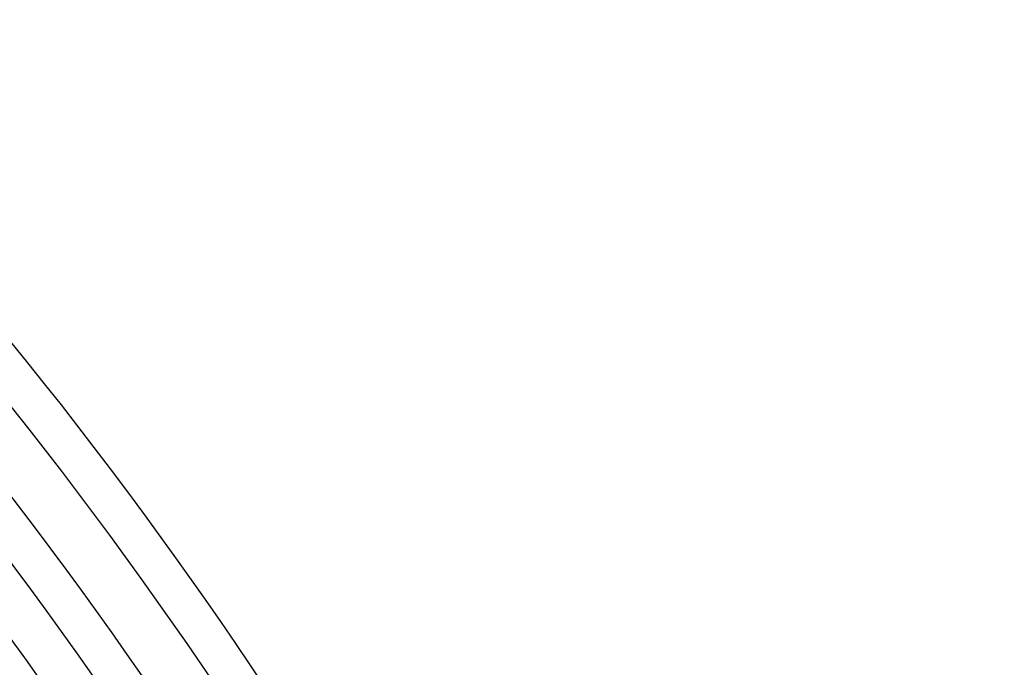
# Model space of a CAD drawing. Header units: millimetres. Extents: x -485 to 485, y -485 to 485.
# Tile 110 of 110: x 342 to 440, y 245 to 310. Entities that reach past the tile are written whole.
import ezdxf

# ---------------------------------------------------------------- set-up
doc = ezdxf.new("R2010")
doc.units = ezdxf.units.MM
doc.layers.add('THICK', color=7, linetype='Continuous')

msp = doc.modelspace()

# ---------------------------------------------------------------- linework, layer by layer
at = {"layer": 'THICK'}
for radius, start, end in [(440, 0.26041, 44.73958), (436, 0.24202, 44.75803), (430.5, 0.2662, 44.73379), (426.5, 0.16885, 44.83114), (422, 0.27152, 44.72847), (418, 0.18753, 44.81246), (413.5, 0.27714, 44.72285), (409.5, 0.20489, 44.7951), (405, 0.28293, 44.71706), (401, 0.22133, 44.77871), (396.5, 0.289, 44.71099), (392.5, 0.23692, 44.76307), (388, 0.29536, 44.70463), (384, 0.25199, 44.74806), (379.5, 0.30195, 44.69804), (375.5, 0.26648, 44.73351), (371, 0.30888, 44.69111), (367, 0.28052, 44.71947), (362.5, 0.3161, 44.68389), (358.5, 0.29427, 44.70572), (354, 0.32372, 44.67627), (350, 0.30762, 44.69237)]:
    msp.add_arc((0, 0), radius, start, end, dxfattribs=at)

doc.saveas('drawing.dxf')
